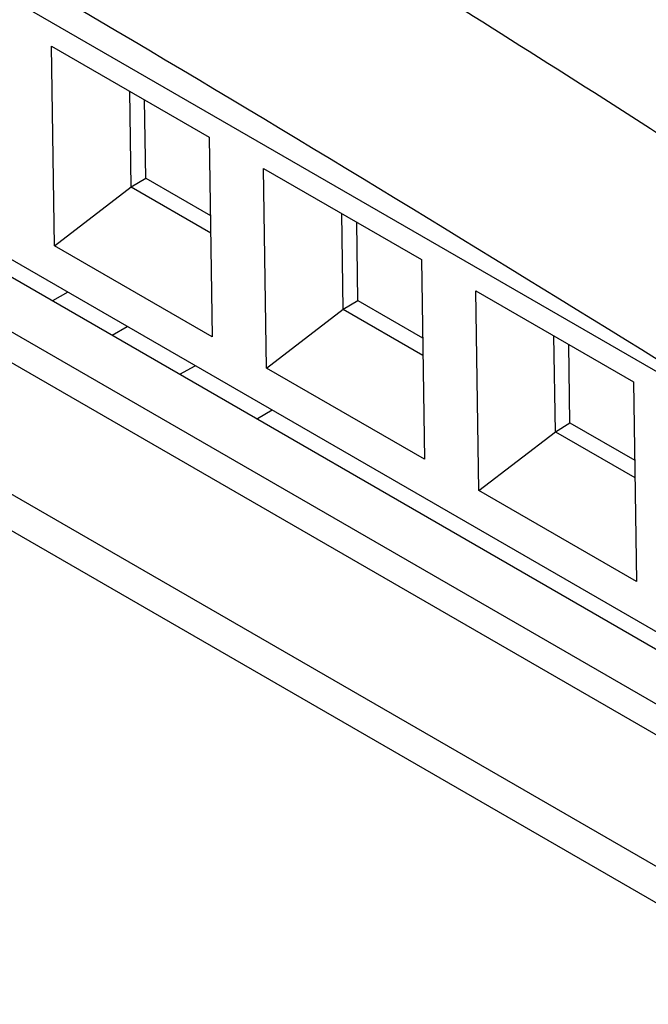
# Model space of a CAD drawing. Header units: millimetres. Extents: x -0.57 to 0.95, y -0.4 to 0.71.
# Tile 176 of 256: x 0.7327 to 0.7434, y -0.1321 to -0.1154. Entities that reach past the tile are written whole.
import ezdxf

# ---------------------------------------------------------------- set-up
doc = ezdxf.new("R2010")
doc.units = ezdxf.units.MM
doc.layers.add('FORMAT', color=7, linetype='Continuous')

msp = doc.modelspace()

# ---------------------------------------------------------------- linework, layer by layer
at = {"layer": 'FORMAT', "color": 7, "linetype": 'Continuous', "lineweight": 25}
for p, q in [((0.750665, -0.125478), (0.714862, -0.104809)), ((0.752247, -0.130802), (0.714919, -0.109254)), ((0.715467, -0.109863), (0.752229, -0.131085)), ((0.752173, -0.131984), (0.714094, -0.110001)), ((0.714468, -0.110736), (0.752142, -0.132484)), ((0.710435, -0.111254), (0.753094, -0.13588)), ((0.751294, -0.134227), (0.713007, -0.112124)), ((0.733278, -0.115841), (0.735951, -0.117384)), ((0.733329, -0.119223), (0.733278, -0.115841)), ((0.734628, -0.118227), (0.734603, -0.116606)), ((0.734875, -0.118079), (0.734855, -0.116752)), ((0.735951, -0.117384), (0.736002, -0.120766)), ((0.734628, -0.118227), (0.734875, -0.118079)), ((0.734875, -0.118079), (0.735971, -0.118711)), ((0.73687, -0.117915), (0.739543, -0.119458)), ((0.736921, -0.121297), (0.73687, -0.117915)), ((0.733329, -0.119223), (0.734628, -0.118227)), ((0.734628, -0.118227), (0.735975, -0.119004)), ((0.73822, -0.1203), (0.738195, -0.11868)), ((0.738467, -0.120152), (0.738447, -0.118825)), ((0.736002, -0.120766), (0.733329, -0.119223)), ((0.739543, -0.119458), (0.739594, -0.12284)), ((0.733556, -0.120012), (0.733298, -0.120156)), ((0.740462, -0.119988), (0.743135, -0.121531)), ((0.740514, -0.123371), (0.740462, -0.119988)), ((0.73822, -0.1203), (0.738467, -0.120152)), ((0.738467, -0.120152), (0.739563, -0.120785)), ((0.736921, -0.121297), (0.73822, -0.1203)), ((0.73822, -0.1203), (0.739567, -0.121078)), ((0.734304, -0.120737), (0.734561, -0.120593)), ((0.741812, -0.122374), (0.741787, -0.120753)), ((0.742059, -0.122226), (0.742039, -0.120899)), ((0.735453, -0.1214), (0.73571, -0.121256)), ((0.739594, -0.12284), (0.736921, -0.121297)), ((0.743135, -0.121531), (0.743186, -0.124914)), ((0.737018, -0.122011), (0.736765, -0.122158)), ((0.741812, -0.122374), (0.742059, -0.122226)), ((0.742059, -0.122226), (0.743155, -0.122859)), ((0.740514, -0.123371), (0.741812, -0.122374)), ((0.741812, -0.122374), (0.74316, -0.123152)), ((0.743186, -0.124914), (0.740514, -0.123371))]:
    msp.add_line(p, q, dxfattribs=at)
msp.add_arc((0.592871, -0.357801), 0.290443, 54.94424, 64.40986, dxfattribs=at)
for points, knots in [([(0.711424, -0.099415), (0.713269, -0.1003), (0.71696, -0.10207), (0.722512, -0.104943), (0.728073, -0.107975), (0.733466, -0.111079), (0.738689, -0.114232), (0.743739, -0.11742), (0.74879, -0.120736), (0.752153, -0.123059), (0.753834, -0.124221)], [0, 0, 0, 0, 0.130967, 0.262024, 0.392991, 0.524048, 0.642867, 0.761754, 0.880843, 1, 1, 1, 1]), ([(0.714907, -0.104706), (0.720837, -0.107918), (0.732696, -0.114343), (0.744574, -0.121781), (0.750512, -0.1255)], [0, 0, 0, 0, 0.5000152, 1, 1, 1, 1])]:
    msp.add_open_spline(points, degree=3, knots=knots, dxfattribs=at)
msp.add_open_spline([(0.737684, -0.105985), (0.74508, -0.110254), (0.752483, -0.114967), (0.759852, -0.120097)], degree=3, dxfattribs=at)

doc.saveas('drawing.dxf')
